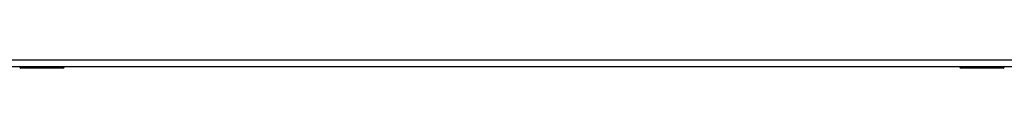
# Model space of a CAD drawing. Header units: inches. Extents: x 23 to 567, y 61 to 264.
# Tile 138 of 256: x 261.95 to 275.791, y 144.591 to 144.71. Entities that reach past the tile are written whole.
import ezdxf

# ---------------------------------------------------------------- set-up
doc = ezdxf.new("R2010")
doc.units = ezdxf.units.IN
doc.header["$MEASUREMENT"] = 0
doc.layers.add('Visible Edges(ANSI)', color=7, linetype='Continuous', lineweight=25)
doc.layers.add('Visible Tangent Edges(ANSI)', color=7, linetype='Continuous', lineweight=25)

msp = doc.modelspace()

# ---------------------------------------------------------------- linework, layer by layer
at = {"layer": 'Visible Edges(ANSI)'}
for p, q in [((295.673, 144.611), (242.068, 144.611)), ((262.555, 144.591), (261.965, 144.591)), ((275.166, 144.609), (262.574, 144.609)), ((275.775, 144.591), (275.185, 144.591))]:
    msp.add_line(p, q, dxfattribs=at)
for centre, radius, start, end in [((261.965, 144.607), 0.0157, 180, 270), ((262.555, 144.611), 0.0197, 270, 359.45), ((275.185, 144.611), 0.0197, 180.55, 270), ((275.775, 144.607), 0.0157, 270, 0)]:
    msp.add_arc(centre, radius, start, end, dxfattribs=at)
at = {"layer": 'Visible Tangent Edges(ANSI)'}
for p, q in [((242.068, 144.71), (295.673, 144.71)), ((261.965, 144.611), (261.965, 144.591)), ((262.555, 144.591), (262.555, 144.611)), ((275.185, 144.611), (275.185, 144.591)), ((275.775, 144.591), (275.775, 144.611))]:
    msp.add_line(p, q, dxfattribs=at)
at = {"layer": 'Visible Tangent Edges(ANSI)', "flags": 128}
for points in [[(262.273, 144.611), (262.274, 144.609), (262.275, 144.608), (262.277, 144.606), (262.278, 144.605), (262.281, 144.604), (262.283, 144.603), (262.286, 144.602), (262.289, 144.601), (262.293, 144.601), (262.296, 144.6), (262.3, 144.6), (262.304, 144.6), (262.308, 144.6), (262.311, 144.6), (262.315, 144.601), (262.318, 144.601), (262.322, 144.602), (262.324, 144.603), (262.327, 144.604), (262.329, 144.605), (262.331, 144.606), (262.333, 144.608), (262.334, 144.609), (262.335, 144.611)], [(262.315, 144.611), (262.314, 144.611), (262.313, 144.61), (262.313, 144.61), (262.312, 144.61), (262.311, 144.61), (262.31, 144.61), (262.309, 144.61), (262.308, 144.61), (262.307, 144.61), (262.306, 144.609), (262.305, 144.609), (262.304, 144.609), (262.303, 144.609), (262.302, 144.609), (262.301, 144.61), (262.3, 144.61), (262.299, 144.61), (262.298, 144.61), (262.297, 144.61), (262.296, 144.61), (262.295, 144.61), (262.294, 144.61), (262.293, 144.611), (262.293, 144.611)], [(275.405, 144.611), (275.406, 144.609), (275.407, 144.608), (275.409, 144.606), (275.411, 144.605), (275.413, 144.604), (275.416, 144.603), (275.419, 144.602), (275.422, 144.601), (275.425, 144.601), (275.429, 144.6), (275.433, 144.6), (275.436, 144.6), (275.44, 144.6), (275.444, 144.6), (275.447, 144.601), (275.451, 144.601), (275.454, 144.602), (275.457, 144.603), (275.46, 144.604), (275.462, 144.605), (275.464, 144.606), (275.465, 144.608), (275.467, 144.609), (275.467, 144.611)], [(275.448, 144.611), (275.447, 144.611), (275.446, 144.61), (275.445, 144.61), (275.444, 144.61), (275.443, 144.61), (275.442, 144.61), (275.441, 144.61), (275.44, 144.61), (275.439, 144.61), (275.438, 144.609), (275.437, 144.609), (275.436, 144.609), (275.435, 144.609), (275.434, 144.609), (275.433, 144.61), (275.432, 144.61), (275.431, 144.61), (275.431, 144.61), (275.43, 144.61), (275.429, 144.61), (275.428, 144.61), (275.427, 144.61), (275.426, 144.611), (275.425, 144.611)]]:
    msp.add_lwpolyline(points, dxfattribs=at)

doc.saveas('drawing.dxf')
